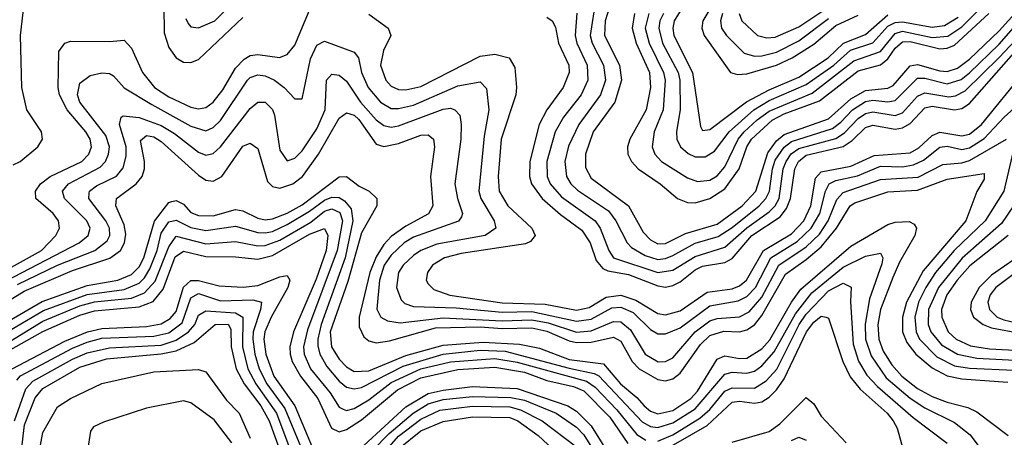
# Model space of a CAD drawing. Header units: inches. Extents: x 501365 to 657855, y 482276 to 547543.
# Tile 204 of 256: x 555568 to 558224, y 530545 to 531673. Entities that reach past the tile are written whole.
import ezdxf

# ---------------------------------------------------------------- set-up
doc = ezdxf.new("R2010")
doc.units = ezdxf.units.IN
doc.header["$MEASUREMENT"] = 0
doc.layers.add('A5553', color=7, linetype='Continuous')

msp = doc.modelspace()

# ---------------------------------------------------------------- linework, layer by layer
at = {"layer": 'A5553', "color": 5}
for points, elevation in [([(555550, 531281.4), (555569.4, 531290.5), (555616.6, 531330), (555629.2, 531350), (555626.8, 531370), (555586.9, 531430), (555573.9, 531490), (555570.4, 531630), (555584.6, 531755.4)], 2520), ([(557172.7, 531750), (557147.6, 531670), (557146, 531630), (557186.1, 531550), (557191.7, 531510), (557173.7, 531450), (557115.3, 531370), (557094.2, 531310), (557094.2, 531274.2), (557110, 531245.5), (557210.2, 531170.2), (557250, 531099.2), (557270, 531078.6), (557290, 531067.9), (557310, 531068.9), (557364, 531096), (557450, 531121.1), (557516.7, 531170), (557554, 531210), (557586.3, 531313.7), (557610, 531346.1), (557630, 531362.8), (557750, 531405.3), (557810, 531459.3), (557850, 531481.7), (557910, 531488.2), (557924.3, 531495.7), (557970, 531548.7), (557990, 531552.4), (558050, 531534.6), (558070, 531533.1), (558097.8, 531542.2), (558130, 531566.1), (558210, 531643.3), (558260.8, 531699.2)], 2580), ([(557458.8, 531750), (557411, 531670), (557408.5, 531650), (557414.4, 531630), (557485.9, 531530), (557504.7, 531524.7), (557530, 531527), (557610, 531550.5), (557652.2, 531570), (557710, 531607.3), (557770, 531657.2), (557830, 531685.1)], 2720), ([(556016.3, 531676.3), (556022.6, 531662.6), (556030, 531654.1), (556050, 531651), (556094.3, 531670), (556153.2, 531730)], 2540), ([(557122.5, 531730), (557106.7, 531630), (557112.1, 531610), (557143.2, 531550), (557148.4, 531510), (557134.9, 531470), (557076.8, 531390), (557048.4, 531331.6), (557038.3, 531290), (557043.1, 531250), (557055.1, 531230), (557073, 531213), (557156.6, 531156.6), (557175.9, 531130), (557206.5, 531070), (557218.1, 531058.1), (557255.8, 531035.8), (557290, 531025.4), (557310, 531027.7), (557330, 531036.2), (557390, 531069.3), (557452.7, 531087.3), (557490, 531111.6), (557562.5, 531170), (557580.9, 531190), (557590.9, 531210), (557598.6, 531270), (557606.1, 531293.9), (557630, 531329), (557650, 531344.2), (557760.6, 531379.4), (557783.7, 531396.3), (557814.7, 531430), (557850, 531452.5), (557870, 531455.7), (557910, 531451), (557930, 531454.7), (557990, 531514.9), (558010, 531514.7), (558070, 531499.8), (558108.1, 531511.9), (558130, 531529.5), (558210, 531606.5), (558300.6, 531710)], 2560), ([(557265.6, 531690), (557255.5, 531650), (557265.8, 531610), (557304.8, 531530), (557309.5, 531510), (557304.2, 531430), (557279.8, 531370), (557274.4, 531330), (557281.5, 531310), (557299.9, 531290), (557370, 531245.8), (557396.4, 531236.4), (557430, 531239.9), (557450, 531251.1), (557470, 531275.4), (557506, 531350), (557522.2, 531370), (557557.1, 531402.9), (557590, 531426.2), (557705.7, 531474.3), (557818.4, 531561.6), (557890, 531587), (557930, 531635.6), (557950, 531641.7), (558030, 531625), (558071.5, 531628.5), (558110, 531654), (558177.7, 531722.3)], 2640), ([(557370.6, 531730), (557333.9, 531670), (557330.4, 531650), (557333, 531630), (557383.1, 531530), (557404.8, 531384.8), (557410, 531374.2), (557430, 531376.9), (557529, 531451), (557590, 531483.4), (557670, 531517.7), (557749.1, 531570), (557790.5, 531609.5), (557850, 531632.8), (557910, 531686.6)], 2680), ([(555512.9, 530987.1), (555626.9, 531050), (555665.7, 531090), (555675.3, 531110), (555673, 531130), (555658.2, 531150), (555611.9, 531190), (555610.3, 531210), (555623.9, 531230), (555650.1, 531249.9), (555735.2, 531290), (555754.6, 531310), (555761.7, 531330), (555758.1, 531350), (555746.2, 531370), (555696, 531430), (555675.7, 531470), (555671.8, 531490), (555673.3, 531586.7), (555690, 531609.4), (555705.1, 531614.9), (555810, 531614.1), (555850, 531618), (555870, 531596), (555899.2, 531530), (555932, 531490), (555970, 531464.5), (556030, 531436.5), (556050, 531432.6), (556070, 531436), (556090, 531450.4), (556116.1, 531483.9), (556150, 531542.5), (556173.5, 531566.5), (556190, 531576.3), (556210, 531579), (556269.3, 531570.7), (556290, 531579), (556310, 531603.8), (556350, 531698.4)], 2480), ([(555956.7, 531710), (555957.9, 531637.9), (555970, 531597.9), (555990, 531570.1), (556010, 531558.7), (556030, 531557.1), (556050, 531565.3), (556170, 531679)], 2520), ([(557070.9, 531690.9), (557066.3, 531630), (557070.7, 531610), (557099, 531550), (557100.8, 531510), (557082.3, 531470), (557034.7, 531410), (557012.7, 531370), (556989.8, 531290), (556990.6, 531250), (556999, 531230), (557030, 531194.4), (557120.9, 531130), (557134.4, 531110), (557157.2, 531050), (557170.2, 531030.2), (557290, 530990.2), (557330, 530996.6), (557390, 531033.9), (557470, 531058.8), (557530, 531111), (557590, 531153.9), (557605.8, 531170), (557616.8, 531190), (557628.1, 531270), (557635.4, 531290), (557649.6, 531310.4), (557670, 531325.2), (557770, 531352.2), (557792.9, 531367.1), (557830, 531406.5), (557850, 531420), (557870, 531423.8), (557930, 531414.5), (557950, 531421.6), (557990, 531466.6), (558010, 531475.9), (558074.9, 531465.1), (558092.7, 531467.3), (558119.1, 531480.9), (558210, 531570.6), (558296.9, 531663.1)], 2540), ([(557509.1, 531690), (557516.1, 531670), (557558.1, 531630), (557583.6, 531623.6), (557605.7, 531625.7), (557670, 531653.5), (557739.7, 531700.3)], 2760), ([(556510, 531688.4), (556562.3, 531650), (556569.5, 531630), (556549.8, 531590.2), (556541.4, 531550), (556555.6, 531510), (556570, 531493.6), (556590, 531484.8), (556610, 531483.7), (556650, 531492.7), (556810, 531574.6), (556850, 531579.9), (556888.3, 531570), (556903.7, 531543.7), (556908.6, 531490), (556906.2, 531470), (556867, 531350), (556859.1, 531250), (556861.4, 531210), (556884.7, 531170), (556949.7, 531110), (556958.7, 531090), (556946.2, 531073.8), (556932.1, 531067.9), (556758.8, 531041.2), (556714.3, 531030), (556682, 531010), (556668.3, 530990), (556664.5, 530970), (556670, 530959.7), (556684.8, 530944.8), (556728.8, 530928.8), (556870, 530908.2), (556985.2, 530905.2), (557070, 530888.8), (557104.6, 530895.4), (557150, 530923.3), (557190, 530929.3), (557230, 530915.8), (557290, 530879.7), (557310, 530875.9), (557350, 530886.6), (557423.1, 530936.9), (557490, 530945.8), (557510, 530954.2), (557529, 530970), (557574.8, 531050), (557650, 531094.3), (557683.1, 531130), (557702.4, 531170), (557714.6, 531245.4), (557730, 531261.8), (557810, 531277.1), (557873.3, 531306.7), (557970, 531313.3), (557993.4, 531326.6), (558030, 531360), (558050, 531369.1), (558110, 531359.3), (558130, 531364.2), (558162.7, 531390), (558290, 531545.5)], 2480), ([(556990, 531679.5), (557004.2, 531670), (557013.2, 531653.2), (557021.8, 531610), (557049.4, 531550), (557050.6, 531530), (557033.9, 531490), (556990.3, 531430), (556969.3, 531390), (556944.6, 531290), (556943.6, 531250), (556948.9, 531230), (556977.8, 531190), (557026.9, 531146.9), (557084.8, 531104.8), (557106.9, 531070), (557122.9, 531022.9), (557141, 531001), (557154.5, 530994.5), (557210, 530985.3), (557290, 530954.4), (557310, 530951), (557330, 530954.9), (557350, 530965.4), (557390, 530997.7), (557410, 531007.7), (557470, 531016.9), (557490, 531028.2), (557543.5, 531090), (557619.2, 531140.8), (557636.8, 531163.2), (557647.7, 531190), (557658.8, 531270), (557669.5, 531290.5), (557690, 531306.8), (557789.5, 531330.5), (557813.4, 531346.6), (557850, 531382.1), (557870, 531388), (557930, 531377.3), (557950, 531380.7), (557970, 531392.5), (558010, 531435.1), (558030, 531439.6), (558090, 531429.5), (558110, 531432.9), (558130, 531446.7), (558256.5, 531590)], 2520), ([(557227, 531690), (557220.1, 531650), (557230.7, 531610), (557267.1, 531530), (557270.2, 531490), (557257.8, 531430), (557214.2, 531350), (557207.7, 531330), (557208.2, 531310), (557218.4, 531290), (557236.5, 531270), (557296.1, 531230), (557342.5, 531190), (557370, 531179.2), (557390, 531178.7), (557430, 531189.8), (557470, 531216.6), (557509.4, 531270), (557530, 531330), (557541.9, 531350), (557598.1, 531401.9), (557630, 531418.6), (557725.9, 531454.1), (557830, 531535.2), (557890, 531551.2), (557910, 531567.1), (557930, 531595.7), (557950, 531612.9), (557970, 531613.9), (558050, 531594), (558070, 531596), (558090, 531604.3), (558182.9, 531690)], 2620), ([(557305.2, 531690), (557295, 531670), (557292.2, 531650), (557302.3, 531610), (557344.7, 531530), (557349.3, 531510), (557349.6, 531430.4), (557339.8, 531370), (557340.9, 531350), (557350.5, 531330), (557371.4, 531311.4), (557390, 531302.6), (557417.5, 531302.5), (557442.1, 531317.9), (557482, 531370), (557548.8, 531430), (557590, 531455), (557690, 531498.2), (557764.2, 531550), (557809.3, 531590.7), (557870, 531610.6), (557910, 531655.2), (557930, 531665.6), (557950, 531667.3), (558030, 531652.8), (558062.8, 531657.2), (558099.9, 531680.1)], 2660), ([(557463.7, 531690), (557458.8, 531670), (557461.1, 531650), (557475.1, 531630), (557522.9, 531582.9), (557550, 531574.7), (557570, 531575.8), (557610, 531585.5), (557670, 531615.5), (557750, 531676)], 2740), ([(555530, 530966.9), (555728.6, 531070), (555753.1, 531090), (555758, 531110), (555749.4, 531130), (555689.2, 531190), (555683.4, 531210), (555699.3, 531230), (555785, 531275), (555799.1, 531290), (555808, 531310), (555810, 531330), (555800.2, 531360.2), (555730, 531449.9), (555724.1, 531470), (555730, 531501.5), (555757.7, 531522.3), (555790, 531529.2), (555810, 531528), (555821.3, 531521.3), (555849.4, 531489.4), (555924.1, 531444.1), (556030, 531385.9), (556070, 531373), (556090, 531381.5), (556110, 531400.8), (556182.6, 531510), (556190, 531517.3), (556210, 531524.4), (556230, 531521.5), (556255.8, 531510), (556281.9, 531490), (556310, 531459.1), (556330, 531459.1), (556352.4, 531567.6), (556370, 531603.9), (556390, 531615.1), (556470, 531585.3), (556482.3, 531570), (556490.3, 531530), (556508.5, 531490), (556541.4, 531450), (556570, 531433.5), (556590, 531433), (556630, 531442.5), (556750, 531494.6), (556810, 531505.5), (556827.3, 531487.3), (556833.7, 531430), (556821.1, 531358.9), (556806.7, 531210), (556811.9, 531190), (556848.2, 531130), (556852.2, 531110), (556823.8, 531090), (556692.9, 531067.1), (556650.6, 531050), (556630, 531036), (556602.9, 531010), (556589.5, 530990), (556584.6, 530950), (556596.7, 530916.7), (556607, 530907), (556630, 530898.7), (556745.4, 530894.6), (556870, 530883.2), (556950, 530884.7), (557070, 530858.6), (557110, 530864.1), (557165.3, 530894.7), (557190, 530897.1), (557222.6, 530882.6), (557270, 530836.3), (557290, 530824.5), (557310, 530824.5), (557350, 530840.7), (557430, 530900.6), (557506.1, 530913.9), (557530, 530925.7), (557553.3, 530950), (557594.2, 531030), (557665.6, 531074.4), (557702.9, 531110), (557726.3, 531150), (557741.9, 531210), (557751.8, 531230), (557770, 531238.4), (557828.4, 531251.6), (557890, 531277.4), (557950, 531275.9), (557979.3, 531280.7), (558006.2, 531293.8), (558050, 531329.1), (558070, 531331.2), (558110, 531322.6), (558130, 531327.3), (558170, 531352.4), (558224, 531410), (558270, 531451)], 2460), ([(555562.4, 530957.6), (555670, 531009.9), (555770.8, 531050), (555804, 531076), (555811.1, 531090), (555810.4, 531110), (555800.7, 531130), (555754.2, 531190), (555755.7, 531204.3), (555756.6, 531210), (555775.5, 531224.5), (555829.2, 531250.8), (555847, 531273), (555855.6, 531304.4), (555855.4, 531330), (555836.9, 531390), (555841.4, 531410), (555846.9, 531413.1), (555890, 531408.6), (555950, 531387.6), (555985.9, 531365.9), (556050, 531315.3), (556070, 531307.6), (556090, 531311.8), (556110, 531329.3), (556190, 531432.9), (556210, 531450.1), (556230, 531450.1), (556250, 531430.1), (556255.6, 531415.6), (556270, 531320.8), (556290, 531291.5), (556310, 531298.9), (556330, 531319.2), (556370, 531378.5), (556392.3, 531430), (556396, 531510), (556410, 531525.5), (556430, 531523.4), (556450, 531507.3), (556487.1, 531450), (556530, 531402.3), (556550, 531386.9), (556570, 531382.7), (556590, 531386), (556710, 531431.6), (556730, 531433.8), (556742.2, 531430), (556755, 531415), (556759.2, 531390), (556758.3, 531350), (556742.1, 531230), (556749, 531190), (556762.7, 531150), (556759.5, 531140.5), (556751.5, 531128.5), (556630, 531085.4), (556605.4, 531070), (556570, 531037.1), (556551.5, 531010), (556538.8, 530970), (556531.6, 530891.6), (556542, 530870), (556559.8, 530859.7), (556594.8, 530854.8), (556710, 530868.2), (556870, 530860.2), (556950, 530862.4), (556994, 530854), (557070, 530828.9), (557110, 530832.4), (557170, 530858.2), (557190, 530857.4), (557215.8, 530835.8), (557255, 530770), (557290.5, 530749.5), (557310, 530749.8), (557330, 530760.2), (557390.3, 530829.7), (557430, 530859.6), (557450, 530866.2), (557510, 530870.5), (557536.1, 530883.9), (557570, 530923.7), (557615.6, 531010), (557690, 531059.6), (557725.9, 531094.1), (557749.5, 531130), (557772.7, 531187.3), (557790, 531206.3), (557890, 531241.9), (557992.3, 531247.7), (558058.1, 531281.9), (558110, 531286.2), (558130, 531292.8), (558230, 531350.8)], 2440), ([(555468.2, 530871.8), (555580, 530940), (555710, 530996), (555811, 531029), (555839.7, 531050), (555851.1, 531070), (555854, 531094), (555850, 531118.7), (555827.7, 531170), (555829, 531190), (555882.6, 531230), (555898.5, 531250), (555905.1, 531270), (555904.4, 531290), (555893.5, 531346.5), (555910, 531360.2), (555930, 531356.3), (555950, 531343.7), (556050, 531253.1), (556070, 531239.8), (556090, 531236.9), (556112.9, 531250), (556170, 531331.6), (556190, 531339.9), (556210, 531325.1), (556236.5, 531236.5), (556250, 531222.6), (556270, 531218.4), (556304.9, 531230), (556330.9, 531250), (556374, 531310), (556430, 531406.9), (556450, 531421.3), (556470, 531415), (556483.3, 531403.3), (556530, 531337.2), (556550, 531330.9), (556590, 531338.9), (556650, 531361.5), (556670, 531362), (556684, 531350), (556687.4, 531330), (556676.7, 531250), (556682.6, 531170), (556671, 531149), (556610, 531115.6), (556570, 531087.3), (556550, 531065.8), (556530, 531032.8), (556512.9, 530990), (556483.7, 530870), (556483.6, 530843.6), (556496.8, 530816.8), (556510, 530805.4), (556530, 530800), (556566, 530806), (556690, 530840.9), (556810, 530843.8), (556870, 530839.5), (556950, 530840.9), (556990, 530832), (557050, 530805.9), (557070, 530801.7), (557110, 530802.5), (557170, 530815.7), (557190, 530804.6), (557220.4, 530750), (557239.5, 530730), (557290, 530701.6), (557310, 530697.9), (557330, 530702.9), (557350, 530718.5), (557404.3, 530795.7), (557430, 530820.6), (557468, 530832), (557510, 530830.2), (557530, 530835.4), (557550, 530848.8), (557570, 530874.4), (557633.8, 530986.2), (557690, 531025), (557730, 531059.5), (557771.8, 531110), (557808.7, 531170), (557821.3, 531178.7), (557910, 531208.5), (557990, 531212.6), (558070, 531242.5), (558170, 531257.8), (558170, 531242.7), (558150, 531209), (558120.4, 531130), (558005, 530995), (557960.8, 530910), (557949.4, 530870), (557949.7, 530830), (557960.9, 530800.9), (557985.5, 530770), (558030, 530732.4), (558070, 530711.1), (558110, 530703), (558233.7, 530693.7)], 2420), ([(558250.6, 531330), (558223, 531210), (558173.1, 531130), (558088.6, 531050), (558038.7, 530990), (558012.2, 530950), (557993.1, 530910), (557983.1, 530870), (557986.3, 530830), (557995.3, 530810), (558042.7, 530762.7), (558090, 530738.5), (558130, 530732.1), (558250, 530726.2)], 2440), ([(555490, 530832.3), (555628.4, 530911.6), (555750, 530955.1), (555832.4, 530970), (555870, 530985.1), (555890, 531005.4), (555903.2, 531030), (555931.5, 531128.5), (555970, 531179.5), (555978.1, 531181.9), (555990, 531184.8), (556010, 531174.7), (556030, 531151.9), (556050, 531144.1), (556090, 531142.9), (556150, 531160.3), (556170, 531157.2), (556210, 531136.7), (556230, 531132.6), (556250, 531134.9), (556290, 531150.2), (556330, 531172.7), (556430, 531248.9), (556450, 531249.7), (556483.4, 531223.4), (556511, 531210), (556531.7, 531190), (556531.4, 531170), (556490, 531097.8), (556453.6, 530966.4), (556405.5, 530830), (556409.4, 530789.4), (556430, 530756), (556450, 530735.1), (556470, 530723.2), (556510, 530724.3), (556610, 530765.9), (556710, 530794.3), (556817.9, 530802.1), (556916.5, 530796.5), (556970, 530786.3), (557050, 530755.4), (557143.3, 530743.3), (557188.4, 530690), (557232.8, 530652.8), (557252.5, 530630), (557270, 530615.4), (557290, 530608.9), (557330, 530618), (557378.3, 530650), (557396.4, 530670), (557450, 530756.1), (557470, 530765.5), (557510, 530757.7), (557530, 530759), (557570, 530783.9), (557591.4, 530808.6), (557650, 530909.8), (557675.1, 530944.9), (557810, 531061.5), (557910, 531119.8), (557930, 531126.4), (557967.8, 531127.8), (557980.8, 531120.8), (557987.8, 531110), (557982.8, 531090), (557941.5, 531018.5), (557923.3, 530976.7), (557889.9, 530890.1), (557882.8, 530850), (557885.4, 530810), (557897.5, 530777.5), (557920.6, 530740.6), (557948.1, 530710), (557990, 530677.4), (558030, 530655.7), (558070, 530640), (558125.9, 530625.9), (558150, 530613.9), (558234.4, 530550)], 2380), ([(555493.4, 530806.6), (555632.6, 530887.4), (555750, 530930.5), (555850, 530944.4), (555890, 530961.3), (555904.5, 530975.5), (555919.4, 531000.6), (555939.2, 531050), (555950, 531096.9), (555970, 531127.3), (555990, 531131.7), (556030, 531111.5), (556070, 531103.7), (556150, 531115.7), (556210, 531098), (556230, 531097.2), (556250, 531101.3), (556290, 531119.6), (556350, 531155.5), (556390, 531185.9), (556410, 531194), (556430, 531192.5), (556443.9, 531183.9), (556461.9, 531161.9), (556466.6, 531130), (556446, 531030), (556381.2, 530850), (556371.9, 530810), (556372.1, 530792.1), (556377.7, 530770), (556396.5, 530736.5), (556430, 530696.6), (556450, 530680.9), (556470, 530675.9), (556490, 530679.6), (556602.8, 530737.2), (556710, 530770.1), (556810, 530780.5), (556878.1, 530778.1), (557050, 530731.6), (557117.9, 530717.9), (557130.8, 530710.8), (557247.3, 530587.3), (557270, 530574.6), (557290, 530571.5), (557330, 530584.1), (557390, 530622), (557470, 530715.7), (557490, 530721), (557530, 530718), (557550, 530724.2), (557570, 530738.1), (557603.8, 530776.2), (557661, 530879), (557704.9, 530935.1), (557790, 531004.8), (557850, 531034), (557890, 531042.1), (557897, 531030), (557893.7, 531013.7), (557860.5, 530919.5), (557849.1, 530850.9), (557850, 530810), (557864.9, 530764.9), (557905.8, 530705.8), (557970, 530650.7), (558010, 530625), (558090, 530585.5), (558132.1, 530552.1), (558164, 530510)], 2360), ([(555484.3, 530770), (555630, 530859.1), (555730, 530900.6), (555770, 530910.9), (555870, 530921.1), (555905, 530935), (555933.3, 530966.7), (555970, 531059.9), (555990, 531088), (556070, 531067.9), (556150, 531073.8), (556210, 531062.4), (556230, 531063.5), (556270, 531077.4), (556353.4, 531126.6), (556390, 531156.1), (556410, 531162.3), (556431.9, 531151.9), (556438.6, 531130), (556424.5, 531050), (556344.5, 530835.5), (556334, 530790), (556335.8, 530770), (556352.7, 530730), (556405.3, 530665.3), (556430, 530626.7), (556440.9, 530620.9), (556450, 530617.5), (556470, 530623.4), (556510, 530646.2), (556570, 530693.3), (556649.9, 530730), (556730, 530749.5), (556850, 530758.5), (556910, 530747.8), (557097, 530697), (557120.5, 530680.5), (557179.4, 530619.4), (557232.5, 530552.5), (557257.5, 530537.5)], 2340), ([(558249.4, 531170), (558217.1, 531122.9), (558111, 531029), (558046.6, 530950), (558020.1, 530890), (558019.2, 530850), (558025.8, 530830), (558054.6, 530794.6), (558097.9, 530770), (558150, 530759.4), (558270, 530752.5)], 2460), ([(555530, 530774.1), (555630, 530831.2), (555730, 530875), (555770, 530886.9), (555890, 530897.3), (555927.9, 530912.1), (555955, 530945), (555987.5, 531032.5), (556010, 531047.5), (556070, 531033.2), (556150, 531032.7), (556210, 531026), (556250, 531036.3), (556350, 531093.6), (556390, 531109.2), (556399.7, 531090), (556394.7, 531050), (556368, 530972), (556306.6, 530830), (556296.5, 530790), (556297.3, 530770), (556302.9, 530750), (556325.2, 530710), (556372.3, 530650), (556409, 530570), (556430, 530560.3), (556450, 530566.3), (556490, 530592.2), (556586.8, 530673.2), (556650, 530706.2), (556750, 530728.5), (556850, 530734.2), (556930, 530720.7), (556990, 530698.6), (557062.3, 530682.3), (557090, 530670.6), (557159.8, 530599.8), (557208.4, 530528.4)], 2320), ([(558234.8, 531090), (558131.7, 531008.3), (558097.3, 530970), (558069.3, 530930), (558055.2, 530890), (558055.4, 530870), (558072.4, 530830), (558094.3, 530810), (558132.7, 530792.7), (558184.4, 530784.4), (558270, 530779.3)], 2480), ([(558286.2, 531050), (558190, 530982.8), (558156.6, 530950), (558135, 530910), (558132.8, 530890), (558141.4, 530870), (558167.6, 530850), (558190, 530840.9), (558310, 530818.8)], 2520), ([(558310, 531031.8), (558201.3, 530950), (558186.2, 530930), (558179.9, 530910), (558184.1, 530890), (558205.3, 530870), (558222.8, 530862.8), (558330, 530837.4)], 2540), ([(555547.3, 530730), (555690, 530805), (555751.2, 530830), (555790, 530839.3), (555910, 530844.7), (555950, 530851.4), (555974.3, 530865.7), (555990, 530884.8), (556010, 530950.3), (556030, 530969), (556050, 530968.3), (556106.1, 530953.9), (556170.6, 530950.6), (556210, 530955.4), (556270, 530978.6), (556290, 530981.8), (556296.8, 530970), (556291.3, 530950), (556246.6, 530870), (556229.4, 530830), (556226.9, 530810), (556232, 530770), (556253.5, 530710), (556310.4, 530630), (556370, 530489.1)], 2280), ([(557290, 530535.2), (557330, 530551.5), (557402.9, 530597.1), (557430, 530620.6), (557470.5, 530669.5), (557490, 530678.4), (557550, 530678.2), (557582.1, 530697.9), (557610.4, 530729.6), (557671.1, 530850), (557690, 530878.2), (557750, 530940.4), (557790, 530961.3), (557810.7, 530950.7), (557808.9, 530911.1), (557816.7, 530796.7), (557830.8, 530750.8), (557853.2, 530713.2), (557882.1, 530682.1), (557978.3, 530598.3), (558070, 530529.5)], 2340), ([(555560.5, 530699.5), (555570, 530711.3), (555710, 530786.4), (555750, 530802.2), (555790, 530812.6), (555930, 530818.4), (555970, 530827.3), (556005.9, 530854.1), (556030, 530922.2), (556050, 530933.2), (556110, 530914.1), (556196.5, 530916.5), (556220.4, 530910), (556218, 530890), (556197.6, 530830), (556196.6, 530810), (556202, 530770), (556213.6, 530730), (556234.8, 530690), (556283, 530623), (556347.6, 530467.6)], 2260), ([(555553.9, 530590), (555584.1, 530675.9), (555603.6, 530696.4), (555710, 530756.2), (555750, 530773.6), (555810, 530786.8), (555950, 530794.2), (555990, 530807.3), (556023.7, 530830), (556040.3, 530850), (556050, 530875.5), (556070, 530886.9), (556150, 530881.1), (556170, 530870), (556169.3, 530790), (556183.5, 530730), (556205.1, 530690), (556260.8, 530610), (556390, 530264)], 2240), ([(557290, 530500.3), (557422.9, 530577.1), (557490, 530639.7), (557510, 530643.2), (557550, 530637.4), (557570, 530641.1), (557590, 530653.3), (557610, 530673.4), (557630, 530703.5), (557690.7, 530830), (557710, 530855.8), (557730, 530872), (557743.8, 530870), (557750, 530866.7), (557788.6, 530750), (557808.5, 530708.5), (557835, 530675), (557908.1, 530610), (557924.8, 530590), (557935.6, 530570), (557951.1, 530511.1)], 2320), ([(555572.7, 530510), (555581.1, 530578.9), (555610, 530651.5), (555630, 530676.6), (555730, 530734.9), (555802.6, 530757.4), (555950, 530770.9), (555990, 530779.2), (556038.4, 530801.6), (556095.4, 530850), (556130, 530851.1), (556137.5, 530837.5), (556138.6, 530790), (556152.3, 530730), (556173.3, 530690), (556218.7, 530630), (556240.6, 530590), (556298.5, 530430)], 2220), ([(555621.6, 530510), (555630, 530558.4), (555670, 530627.3), (555704.6, 530650), (555790, 530690.8), (555930, 530722.4), (556050, 530728.5), (556070, 530722.1), (556125.8, 530645.8), (556160.4, 530610), (556190, 530542.9)], 2180), ([(556496.6, 530523.4), (556610, 530627.2), (556670, 530663.4), (556710, 530672.7), (556790, 530682.6), (556910, 530677.2), (557047.2, 530630), (557070, 530615.4), (557110, 530576.6), (557174, 530474)], 2280), ([(556520.1, 530510), (556564.3, 530555.7), (556629.8, 530610.2), (556670, 530635.6), (556710, 530647.5), (556790, 530655.7), (556892.8, 530652.8), (556930, 530645.2), (557015.5, 530610), (557070, 530572.8), (557090, 530551.8), (557182.3, 530402.3)], 2260), ([(556140.2, 530530), (556092.4, 530592.4), (556030, 530638), (556010, 530644), (555910, 530624), (555793.9, 530586.1), (555766.8, 530573.2), (555758.6, 530561.4), (555751.3, 530510)], 2180), ([(556534.7, 530485.3), (556590, 530548.1), (556650, 530593.8), (556701.6, 530618.4), (556790, 530629.6), (556890, 530627.8), (556919.3, 530619.3), (556977.9, 530590), (557070, 530519.8)], 2240), ([(557490, 530531.8), (557590, 530560.5), (557618.6, 530581.4), (557690, 530652.5), (557710, 530635.5), (557730, 530602.5), (557797.5, 530530)], 2280), ([(556590, 530514.3), (556650, 530562.4), (556710, 530588.3), (556790, 530600.8), (556890, 530598.8), (556911.7, 530590), (556966.3, 530550), (557031.3, 530490)], 2220), ([(557650, 530536.6), (557670, 530545.8), (557690, 530537.8)], 2260)]:
    msp.add_lwpolyline(points, dxfattribs=dict(at, elevation=elevation))

doc.saveas('drawing.dxf')
